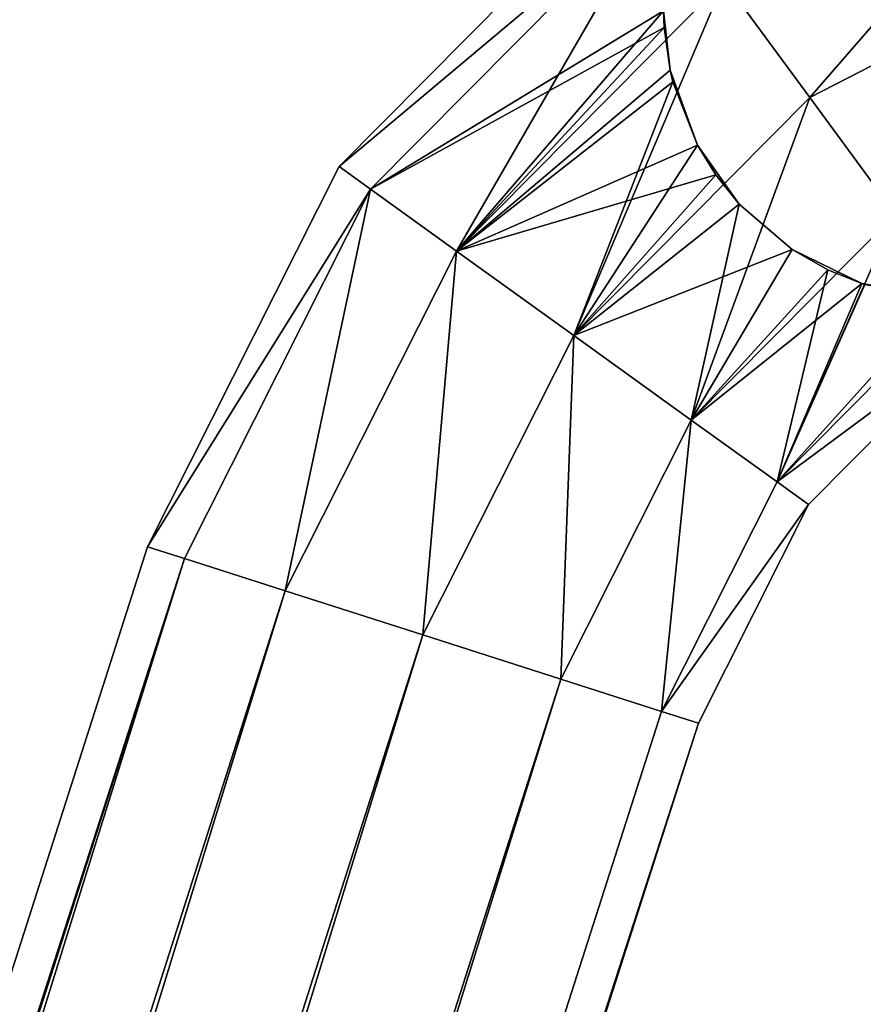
# Model space of a CAD drawing. Header units: millimetres. Extents: x -336 to 335, y 1 to 253.
# Tile 119 of 155: x 155.71 to 163.59, y 205.17 to 214.36. Entities that reach past the tile are written whole.
import ezdxf

# ---------------------------------------------------------------- set-up
doc = ezdxf.new("R2010")
doc.units = ezdxf.units.MM
doc.header["$LTSCALE"] = 25.4
doc.layers.get('0').update_dxf_attribs({"true_color": 0xff5454})

# ---------------------------------------------------------------- blocks, each defined once
blk = doc.blocks.new('COBA-ANTIQUE-III-9043.STL')
at = {"color": 39, "true_color": 0x42361f}
mesh = blk.add_polyface(dxfattribs=at)
corners = [(144.719, 252.7147, 161.661), (274.2148, 1.2573, 161.661), (83.7382, 62.2381, 161.661), (335.1956, 191.7339, 161.661)]
mesh.append_faces([[corners[k] for k in face] for face in [(0, 1, 2), (1, 0, 3)]], dxfattribs={"vtx0": -1, "color": 39})
mesh = blk.add_polyface(dxfattribs=at)
corners = [(274.2148, 1.2573, 167.061), (144.719, 252.7147, 167.061), (83.7382, 62.2381, 167.061), (335.1956, 191.7339, 167.061)]
mesh.append_faces([[corners[k] for k in face] for face in [(0, 1, 2), (1, 0, 3)]], dxfattribs={"vtx0": -1, "color": 39})
at = {"color": 29, "true_color": 0x40301e}
mesh = blk.add_polyface(dxfattribs=at)
corners = [(144.719, 252.7147, 167.061), (335.1956, 191.7339, 161.661), (144.719, 252.7147, 161.661), (335.1956, 191.7339, 167.061)]
mesh.append_faces([[corners[k] for k in face] for face in [(0, 1, 2), (1, 0, 3)]], dxfattribs={"vtx0": -1, "color": 29})
at = {"color": 250, "true_color": 0x262626}
mesh = blk.add_polyface(dxfattribs=at)
corners = [(163.0867, 213.6311, 154.361), (165.4455, 216.3457, 153.9993), (162.2885, 214.7199, 153.9993), (165.8682, 215.0636, 154.361)]
mesh.append_faces([[corners[k] for k in face] for face in [(0, 1, 2), (1, 0, 3)]], dxfattribs={"vtx0": -1, "color": 250})
mesh = blk.add_polyface(dxfattribs=at)
corners = [(165.4455, 216.3457, 2.3227), (163.0867, 213.6311, 1.961), (162.2885, 214.7199, 2.3227), (165.8682, 215.0636, 1.961)]
mesh.append_faces([[corners[k] for k in face] for face in [(0, 1, 2), (1, 0, 3)]], dxfattribs={"vtx0": -1, "color": 250})
mesh = blk.add_polyface(dxfattribs=at)
corners = [(158.6927, 212.9868, 151.661), (161.7041, 215.5169, 150.311), (158.9863, 212.7755, 150.311), (161.4902, 215.8086, 151.661)]
mesh.append_faces([[corners[k] for k in face] for face in [(0, 1, 2), (1, 0, 3)]], dxfattribs={"vtx0": -1, "color": 250})
mesh = blk.add_polyface(dxfattribs=at)
corners = [(161.7041, 215.5169, 153.011), (158.6927, 212.9868, 151.661), (158.9863, 212.7755, 153.011), (161.4902, 215.8086, 151.661)]
mesh.append_faces([[corners[k] for k in face] for face in [(0, 1, 2), (1, 0, 3)]], dxfattribs={"vtx0": -1, "color": 250})
mesh = blk.add_polyface(dxfattribs=at)
corners = [(158.6927, 212.9868, 4.661), (161.7041, 215.5169, 3.311), (158.9863, 212.7755, 3.311), (161.4902, 215.8086, 4.661)]
mesh.append_faces([[corners[k] for k in face] for face in [(0, 1, 2), (1, 0, 3)]], dxfattribs={"vtx0": -1, "color": 250})
mesh = blk.add_polyface(dxfattribs=at)
corners = [(161.7041, 215.5169, 6.011), (158.6927, 212.9868, 4.661), (158.9863, 212.7755, 6.011), (161.4902, 215.8086, 4.661)]
mesh.append_faces([[corners[k] for k in face] for face in [(0, 1, 2), (1, 0, 3)]], dxfattribs={"vtx0": -1, "color": 250})
mesh = blk.add_polyface(dxfattribs=at)
corners = [(161.7211, 214.4388, 149.4), (158.9863, 212.7755, 150.311), (161.7041, 215.5169, 150.311)]
mesh.append_faces([[corners[k] for k in face] for face in [(0, 1, 2)]], dxfattribs={"color": 250})
mesh = blk.add_polyface(dxfattribs=at)
corners = [(159.7883, 212.1981, 153.9993), (161.7041, 215.5169, 153.011), (158.9863, 212.7755, 153.011), (162.2885, 214.7199, 153.9993)]
mesh.append_faces([[corners[k] for k in face] for face in [(0, 1, 2), (1, 0, 3)]], dxfattribs={"vtx0": -1, "color": 250})
mesh = blk.add_polyface(dxfattribs=at)
corners = [(161.7041, 215.5169, 3.311), (159.7883, 212.1981, 2.3227), (158.9863, 212.7755, 3.311), (162.2885, 214.7199, 2.3227)]
mesh.append_faces([[corners[k] for k in face] for face in [(0, 1, 2), (1, 0, 3)]], dxfattribs={"vtx0": -1, "color": 250})
mesh = blk.add_polyface(dxfattribs=at)
corners = [(161.7211, 214.4388, 6.9221), (161.7041, 215.5169, 6.011), (158.9863, 212.7755, 6.011)]
mesh.append_faces([[corners[k] for k in face] for face in [(0, 1, 2)]], dxfattribs={"color": 250})
mesh = blk.add_polyface(dxfattribs=at)
corners = [(163.8849, 212.5424, 153.9993), (165.8682, 215.0636, 154.361), (163.0867, 213.6311, 154.361), (166.2909, 213.7814, 153.9993)]
mesh.append_faces([[corners[k] for k in face] for face in [(0, 1, 2), (1, 0, 3)]], dxfattribs={"vtx0": -1, "color": 250})
mesh = blk.add_polyface(dxfattribs=at)
corners = [(165.8682, 215.0636, 1.961), (163.8849, 212.5424, 2.3227), (163.0867, 213.6311, 1.961), (166.2909, 213.7814, 2.3227)]
mesh.append_faces([[corners[k] for k in face] for face in [(0, 1, 2), (1, 0, 3)]], dxfattribs={"vtx0": -1, "color": 250})
mesh = blk.add_polyface(dxfattribs=at)
corners = [(160.8839, 211.4093, 154.361), (162.2885, 214.7199, 153.9993), (159.7883, 212.1981, 153.9993), (163.0867, 213.6311, 154.361)]
mesh.append_faces([[corners[k] for k in face] for face in [(0, 1, 2), (1, 0, 3)]], dxfattribs={"vtx0": -1, "color": 250})
mesh = blk.add_polyface(dxfattribs=at)
corners = [(162.2885, 214.7199, 2.3227), (160.8839, 211.4093, 1.961), (159.7883, 212.1981, 2.3227), (163.0867, 213.6311, 1.961)]
mesh.append_faces([[corners[k] for k in face] for face in [(0, 1, 2), (1, 0, 3)]], dxfattribs={"vtx0": -1, "color": 250})
mesh = blk.add_polyface(dxfattribs=at)
corners = [(161.7211, 214.4388, 149.4), (159.7883, 212.1981, 149.3227), (158.9863, 212.7755, 150.311)]
mesh.append_faces([[corners[k] for k in face] for face in [(0, 1, 2)]], dxfattribs={"color": 250})
mesh = blk.add_polyface(dxfattribs=at)
corners = [(161.7266, 214.2848, 6.9972), (161.7211, 214.4388, 6.9221), (158.9863, 212.7755, 6.011)]
mesh.append_faces([[corners[k] for k in face] for face in [(0, 1, 2)]], dxfattribs={"color": 250})
mesh = blk.add_polyface(dxfattribs=at)
corners = [(161.7266, 214.2848, 149.3248), (159.7883, 212.1981, 149.3227), (161.7211, 214.4388, 149.4)]
mesh.append_faces([[corners[k] for k in face] for face in [(0, 1, 2)]], dxfattribs={"color": 250})
mesh = blk.add_polyface(dxfattribs=at)
corners = [(161.7211, 214.4388, 6.9221), (161.7266, 214.2848, 6.9972), (161.7819, 213.8871, 149.159)]
mesh.append_faces([[corners[k] for k in face] for face in [(0, 1, 2)]], dxfattribs={"color": 250})
mesh = blk.add_polyface(dxfattribs=at)
corners = [(161.7211, 214.4388, 6.9221), (161.7266, 214.2848, 149.3248), (161.7211, 214.4388, 149.4)]
mesh.append_faces([[corners[k] for k in face] for face in [(0, 1, 2)]], dxfattribs={"color": 250})
mesh = blk.add_polyface(dxfattribs=at)
corners = [(161.7211, 214.4388, 6.9221), (161.7819, 213.8871, 149.159), (161.7266, 214.2848, 149.3248)]
mesh.append_faces([[corners[k] for k in face] for face in [(0, 1, 2)]], dxfattribs={"color": 250})
mesh = blk.add_polyface(dxfattribs=at)
corners = [(161.7266, 214.2848, 6.9972), (158.9863, 212.7755, 6.011), (159.7883, 212.1981, 6.9993)]
mesh.append_faces([[corners[k] for k in face] for face in [(0, 1, 2)]], dxfattribs={"color": 250})
mesh = blk.add_polyface(dxfattribs=at)
corners = [(161.7819, 213.8871, 149.159), (159.7883, 212.1981, 149.3227), (161.7266, 214.2848, 149.3248)]
mesh.append_faces([[corners[k] for k in face] for face in [(0, 1, 2)]], dxfattribs={"color": 250})
mesh = blk.add_polyface(dxfattribs=at)
corners = [(161.7819, 213.8871, 7.163), (161.7266, 214.2848, 6.9972), (159.7883, 212.1981, 6.9993)]
mesh.append_faces([[corners[k] for k in face] for face in [(0, 1, 2)]], dxfattribs={"color": 250})
mesh = blk.add_polyface(dxfattribs=at)
corners = [(161.7266, 214.2848, 6.9972), (161.7819, 213.8871, 7.163), (161.7819, 213.8871, 149.159)]
mesh.append_faces([[corners[k] for k in face] for face in [(0, 1, 2)]], dxfattribs={"color": 250})
mesh = blk.add_polyface(dxfattribs=at)
corners = [(161.8077, 213.7784, 149.1211), (159.7883, 212.1981, 149.3227), (161.7819, 213.8871, 149.159)]
mesh.append_faces([[corners[k] for k in face] for face in [(0, 1, 2)]], dxfattribs={"color": 250})
mesh = blk.add_polyface(dxfattribs=at)
corners = [(161.8077, 213.7784, 7.2009), (161.7819, 213.8871, 7.163), (159.7883, 212.1981, 6.9993)]
mesh.append_faces([[corners[k] for k in face] for face in [(0, 1, 2)]], dxfattribs={"color": 250})
mesh = blk.add_polyface(dxfattribs=at)
corners = [(161.7819, 213.8871, 7.163), (161.8077, 213.7784, 7.2009), (161.7819, 213.8871, 149.159)]
mesh.append_faces([[corners[k] for k in face] for face in [(0, 1, 2)]], dxfattribs={"color": 250})
mesh = blk.add_polyface(dxfattribs=at)
corners = [(161.7819, 213.8871, 149.159), (161.8077, 213.7784, 7.2009), (162.0379, 213.1877, 7.3417)]
mesh.append_faces([[corners[k] for k in face] for face in [(0, 1, 2)]], dxfattribs={"color": 250})
mesh = blk.add_polyface(dxfattribs=at)
corners = [(161.7819, 213.8871, 149.159), (162.0379, 213.1877, 7.3417), (161.8077, 213.7784, 149.1211)]
mesh.append_faces([[corners[k] for k in face] for face in [(0, 1, 2)]], dxfattribs={"color": 250})
mesh = blk.add_polyface(dxfattribs=at)
corners = [(161.8077, 213.7784, 149.1211), (160.8839, 211.4093, 148.961), (159.7883, 212.1981, 149.3227), (162.0379, 213.1877, 148.9803)]
mesh.append_faces([[corners[k] for k in face] for face in [(0, 1, 2), (1, 0, 3)]], dxfattribs={"vtx0": -1, "color": 250})
mesh = blk.add_polyface(dxfattribs=at)
corners = [(162.0379, 213.1877, 7.3417), (161.8077, 213.7784, 7.2009), (159.7883, 212.1981, 6.9993)]
mesh.append_faces([[corners[k] for k in face] for face in [(0, 1, 2)]], dxfattribs={"color": 250})
mesh = blk.add_polyface(dxfattribs=at)
corners = [(161.8077, 213.7784, 149.1211), (162.0379, 213.1877, 7.3417), (162.0379, 213.1877, 148.9803)]
mesh.append_faces([[corners[k] for k in face] for face in [(0, 1, 2)]], dxfattribs={"color": 250})
mesh = blk.add_polyface(dxfattribs=at)
corners = [(161.9795, 210.6205, 153.9993), (163.0867, 213.6311, 154.361), (160.8839, 211.4093, 154.361), (163.8849, 212.5424, 153.9993)]
mesh.append_faces([[corners[k] for k in face] for face in [(0, 1, 2), (1, 0, 3)]], dxfattribs={"vtx0": -1, "color": 250})
mesh = blk.add_polyface(dxfattribs=at)
corners = [(163.0867, 213.6311, 1.961), (161.9795, 210.6205, 2.3227), (160.8839, 211.4093, 1.961), (163.8849, 212.5424, 2.3227)]
mesh.append_faces([[corners[k] for k in face] for face in [(0, 1, 2), (1, 0, 3)]], dxfattribs={"vtx0": -1, "color": 250})
mesh = blk.add_polyface(dxfattribs=at)
corners = [(162.208, 212.91, 7.361), (162.0379, 213.1877, 7.3417), (159.7883, 212.1981, 6.9993)]
mesh.append_faces([[corners[k] for k in face] for face in [(0, 1, 2)]], dxfattribs={"color": 250})
mesh = blk.add_polyface(dxfattribs=at)
corners = [(162.208, 212.91, 148.961), (160.8839, 211.4093, 148.961), (162.0379, 213.1877, 148.9803)]
mesh.append_faces([[corners[k] for k in face] for face in [(0, 1, 2)]], dxfattribs={"color": 250})
mesh = blk.add_polyface(dxfattribs=at)
corners = [(162.0379, 213.1877, 7.3417), (162.208, 212.91, 148.961), (162.0379, 213.1877, 148.9803)]
mesh.append_faces([[corners[k] for k in face] for face in [(0, 1, 2)]], dxfattribs={"color": 250})
mesh = blk.add_polyface(dxfattribs=at)
corners = [(162.0379, 213.1877, 7.3417), (162.4265, 212.637, 148.9833), (162.208, 212.91, 148.961)]
mesh.append_faces([[corners[k] for k in face] for face in [(0, 1, 2)]], dxfattribs={"color": 250})
mesh = blk.add_polyface(dxfattribs=at)
corners = [(162.0379, 213.1877, 7.3417), (162.208, 212.91, 7.361), (162.4265, 212.637, 148.9833)]
mesh.append_faces([[corners[k] for k in face] for face in [(0, 1, 2)]], dxfattribs={"color": 250})
mesh = blk.add_polyface(dxfattribs=at)
corners = [(156.9042, 209.4387, 151.661), (158.9863, 212.7755, 150.311), (157.2487, 209.3284, 150.311), (158.6927, 212.9868, 151.661)]
mesh.append_faces([[corners[k] for k in face] for face in [(0, 1, 2), (1, 0, 3)]], dxfattribs={"vtx0": -1, "color": 250})
mesh = blk.add_polyface(dxfattribs=at)
corners = [(158.9863, 212.7755, 153.011), (156.9042, 209.4387, 151.661), (157.2487, 209.3284, 153.011), (158.6927, 212.9868, 151.661)]
mesh.append_faces([[corners[k] for k in face] for face in [(0, 1, 2), (1, 0, 3)]], dxfattribs={"vtx0": -1, "color": 250})
mesh = blk.add_polyface(dxfattribs=at)
corners = [(156.9042, 209.4387, 4.661), (158.9863, 212.7755, 3.311), (157.2487, 209.3284, 3.311), (158.6927, 212.9868, 4.661)]
mesh.append_faces([[corners[k] for k in face] for face in [(0, 1, 2), (1, 0, 3)]], dxfattribs={"vtx0": -1, "color": 250})
mesh = blk.add_polyface(dxfattribs=at)
corners = [(158.9863, 212.7755, 6.011), (156.9042, 209.4387, 4.661), (157.2487, 209.3284, 6.011), (158.6927, 212.9868, 4.661)]
mesh.append_faces([[corners[k] for k in face] for face in [(0, 1, 2), (1, 0, 3)]], dxfattribs={"vtx0": -1, "color": 250})
mesh = blk.add_polyface(dxfattribs=at)
corners = [(162.208, 212.91, 7.361), (159.7883, 212.1981, 6.9993), (160.8839, 211.4093, 7.361)]
mesh.append_faces([[corners[k] for k in face] for face in [(0, 1, 2)]], dxfattribs={"color": 250})
mesh = blk.add_polyface(dxfattribs=at)
corners = [(162.4265, 212.637, 148.9833), (160.8839, 211.4093, 148.961), (162.208, 212.91, 148.961)]
mesh.append_faces([[corners[k] for k in face] for face in [(0, 1, 2)]], dxfattribs={"color": 250})
mesh = blk.add_polyface(dxfattribs=at)
corners = [(162.4265, 212.637, 7.3387), (162.208, 212.91, 7.361), (160.8839, 211.4093, 7.361)]
mesh.append_faces([[corners[k] for k in face] for face in [(0, 1, 2)]], dxfattribs={"color": 250})
mesh = blk.add_polyface(dxfattribs=at)
corners = [(162.208, 212.91, 7.361), (162.4265, 212.637, 7.3387), (162.4265, 212.637, 148.9833)]
mesh.append_faces([[corners[k] for k in face] for face in [(0, 1, 2)]], dxfattribs={"color": 250})
mesh = blk.add_polyface(dxfattribs=at)
corners = [(158.9863, 212.7755, 150.311), (158.1899, 209.0271, 149.3227), (157.2487, 209.3284, 150.311), (159.7883, 212.1981, 149.3227)]
mesh.append_faces([[corners[k] for k in face] for face in [(0, 1, 2), (1, 0, 3)]], dxfattribs={"vtx0": -1, "color": 250})
mesh = blk.add_polyface(dxfattribs=at)
corners = [(158.1899, 209.0271, 153.9993), (158.9863, 212.7755, 153.011), (157.2487, 209.3284, 153.011), (159.7883, 212.1981, 153.9993)]
mesh.append_faces([[corners[k] for k in face] for face in [(0, 1, 2), (1, 0, 3)]], dxfattribs={"vtx0": -1, "color": 250})
mesh = blk.add_polyface(dxfattribs=at)
corners = [(158.9863, 212.7755, 3.311), (158.1899, 209.0271, 2.3227), (157.2487, 209.3284, 3.311), (159.7883, 212.1981, 2.3227)]
mesh.append_faces([[corners[k] for k in face] for face in [(0, 1, 2), (1, 0, 3)]], dxfattribs={"vtx0": -1, "color": 250})
mesh = blk.add_polyface(dxfattribs=at)
corners = [(158.1899, 209.0271, 6.9993), (158.9863, 212.7755, 6.011), (157.2487, 209.3284, 6.011), (159.7883, 212.1981, 6.9993)]
mesh.append_faces([[corners[k] for k in face] for face in [(0, 1, 2), (1, 0, 3)]], dxfattribs={"vtx0": -1, "color": 250})
mesh = blk.add_polyface(dxfattribs=at)
corners = [(162.4265, 212.637, 148.9833), (161.9795, 210.6205, 149.3227), (160.8839, 211.4093, 148.961)]
mesh.append_faces([[corners[k] for k in face] for face in [(0, 1, 2)]], dxfattribs={"color": 250})
mesh = blk.add_polyface(dxfattribs=at)
corners = [(162.9205, 212.2122, 7.1716), (162.4265, 212.637, 7.3387), (160.8839, 211.4093, 7.361)]
mesh.append_faces([[corners[k] for k in face] for face in [(0, 1, 2)]], dxfattribs={"color": 250})
mesh = blk.add_polyface(dxfattribs=at)
corners = [(162.9205, 212.2122, 149.1504), (161.9795, 210.6205, 149.3227), (162.4265, 212.637, 148.9833)]
mesh.append_faces([[corners[k] for k in face] for face in [(0, 1, 2)]], dxfattribs={"color": 250})
mesh = blk.add_polyface(dxfattribs=at)
corners = [(162.9205, 212.2122, 149.1504), (162.4265, 212.637, 7.3387), (162.9205, 212.2122, 7.1716), (162.4265, 212.637, 148.9833)]
mesh.append_faces([[corners[k] for k in face] for face in [(0, 1, 2), (1, 0, 3)]], dxfattribs={"vtx0": -1, "color": 250})
mesh = blk.add_polyface(dxfattribs=at)
corners = [(162.7816, 210.0431, 153.011), (163.8849, 212.5424, 153.9993), (161.9795, 210.6205, 153.9993), (164.4692, 211.7454, 153.011)]
mesh.append_faces([[corners[k] for k in face] for face in [(0, 1, 2), (1, 0, 3)]], dxfattribs={"vtx0": -1, "color": 250})
mesh = blk.add_polyface(dxfattribs=at)
corners = [(163.8849, 212.5424, 2.3227), (162.7816, 210.0431, 3.311), (161.9795, 210.6205, 2.3227), (164.4692, 211.7454, 3.311)]
mesh.append_faces([[corners[k] for k in face] for face in [(0, 1, 2), (1, 0, 3)]], dxfattribs={"vtx0": -1, "color": 250})
mesh = blk.add_polyface(dxfattribs=at)
corners = [(159.7883, 212.1981, 149.3227), (159.4756, 208.6155, 148.961), (158.1899, 209.0271, 149.3227), (160.8839, 211.4093, 148.961)]
mesh.append_faces([[corners[k] for k in face] for face in [(0, 1, 2), (1, 0, 3)]], dxfattribs={"vtx0": -1, "color": 250})
mesh = blk.add_polyface(dxfattribs=at)
corners = [(159.4756, 208.6155, 154.361), (159.7883, 212.1981, 153.9993), (158.1899, 209.0271, 153.9993), (160.8839, 211.4093, 154.361)]
mesh.append_faces([[corners[k] for k in face] for face in [(0, 1, 2), (1, 0, 3)]], dxfattribs={"vtx0": -1, "color": 250})
mesh = blk.add_polyface(dxfattribs=at)
corners = [(159.7883, 212.1981, 2.3227), (159.4756, 208.6155, 1.961), (158.1899, 209.0271, 2.3227), (160.8839, 211.4093, 1.961)]
mesh.append_faces([[corners[k] for k in face] for face in [(0, 1, 2), (1, 0, 3)]], dxfattribs={"vtx0": -1, "color": 250})
mesh = blk.add_polyface(dxfattribs=at)
corners = [(159.4756, 208.6155, 7.361), (159.7883, 212.1981, 6.9993), (158.1899, 209.0271, 6.9993), (160.8839, 211.4093, 7.361)]
mesh.append_faces([[corners[k] for k in face] for face in [(0, 1, 2), (1, 0, 3)]], dxfattribs={"vtx0": -1, "color": 250})
mesh = blk.add_polyface(dxfattribs=at)
corners = [(162.9205, 212.2122, 7.1716), (160.8839, 211.4093, 7.361), (161.9795, 210.6205, 6.9993)]
mesh.append_faces([[corners[k] for k in face] for face in [(0, 1, 2)]], dxfattribs={"color": 250})
mesh = blk.add_polyface(dxfattribs=at)
corners = [(163.2533, 212.0224, 149.3269), (161.9795, 210.6205, 149.3227), (162.9205, 212.2122, 149.1504)]
mesh.append_faces([[corners[k] for k in face] for face in [(0, 1, 2)]], dxfattribs={"color": 250})
mesh = blk.add_polyface(dxfattribs=at)
corners = [(163.2533, 212.0224, 6.9951), (162.9205, 212.2122, 7.1716), (161.9795, 210.6205, 6.9993)]
mesh.append_faces([[corners[k] for k in face] for face in [(0, 1, 2)]], dxfattribs={"color": 250})
mesh = blk.add_polyface(dxfattribs=at)
corners = [(163.5717, 211.8939, 149.5343), (162.9205, 212.2122, 7.1716), (163.2533, 212.0224, 6.9951)]
mesh.append_faces([[corners[k] for k in face] for face in [(0, 1, 2)]], dxfattribs={"color": 250})
mesh = blk.add_polyface(dxfattribs=at)
corners = [(163.5717, 211.8939, 149.5343), (163.2533, 212.0224, 149.3269), (162.9205, 212.2122, 7.1716)]
mesh.append_faces([[corners[k] for k in face] for face in [(0, 1, 2)]], dxfattribs={"color": 250})
mesh = blk.add_polyface(dxfattribs=at)
corners = [(163.2533, 212.0224, 149.3269), (162.9205, 212.2122, 149.1504), (162.9205, 212.2122, 7.1716)]
mesh.append_faces([[corners[k] for k in face] for face in [(0, 1, 2)]], dxfattribs={"color": 250})
mesh = blk.add_polyface(dxfattribs=at)
corners = [(163.2533, 212.0224, 149.3269), (162.7816, 210.0431, 150.311), (161.9795, 210.6205, 149.3227)]
mesh.append_faces([[corners[k] for k in face] for face in [(0, 1, 2)]], dxfattribs={"color": 250})
mesh = blk.add_polyface(dxfattribs=at)
corners = [(163.5717, 211.8939, 6.7877), (163.2533, 212.0224, 6.9951), (161.9795, 210.6205, 6.9993)]
mesh.append_faces([[corners[k] for k in face] for face in [(0, 1, 2)]], dxfattribs={"color": 250})
mesh = blk.add_polyface(dxfattribs=at)
corners = [(163.5717, 211.8939, 149.5343), (162.7816, 210.0431, 150.311), (163.2533, 212.0224, 149.3269)]
mesh.append_faces([[corners[k] for k in face] for face in [(0, 1, 2)]], dxfattribs={"color": 250})
mesh = blk.add_polyface(dxfattribs=at)
corners = [(163.5717, 211.8939, 149.5343), (163.2533, 212.0224, 6.9951), (163.5717, 211.8939, 6.7877)]
mesh.append_faces([[corners[k] for k in face] for face in [(0, 1, 2)]], dxfattribs={"color": 250})
mesh = blk.add_polyface(dxfattribs=at)
corners = [(163.5717, 211.8939, 6.7877), (161.9795, 210.6205, 6.9993), (162.7816, 210.0431, 6.011)]
mesh.append_faces([[corners[k] for k in face] for face in [(0, 1, 2)]], dxfattribs={"color": 250})
mesh = blk.add_polyface(dxfattribs=at)
corners = [(164.3277, 211.7584, 150.1585), (162.7816, 210.0431, 150.311), (163.5717, 211.8939, 149.5343)]
mesh.append_faces([[corners[k] for k in face] for face in [(0, 1, 2)]], dxfattribs={"color": 250})
mesh = blk.add_polyface(dxfattribs=at)
corners = [(163.5997, 211.8848, 6.7678), (163.5717, 211.8939, 6.7877), (162.7816, 210.0431, 6.011)]
mesh.append_faces([[corners[k] for k in face] for face in [(0, 1, 2)]], dxfattribs={"color": 250})
mesh = blk.add_polyface(dxfattribs=at)
corners = [(164.3277, 211.7584, 6.1635), (163.5997, 211.8848, 6.7678), (162.7816, 210.0431, 6.011)]
mesh.append_faces([[corners[k] for k in face] for face in [(0, 1, 2)]], dxfattribs={"color": 250})
mesh = blk.add_polyface(dxfattribs=at)
corners = [(163.5717, 211.8939, 149.5343), (163.5717, 211.8939, 6.7877), (163.5997, 211.8848, 6.7678)]
mesh.append_faces([[corners[k] for k in face] for face in [(0, 1, 2)]], dxfattribs={"color": 250})
mesh = blk.add_polyface(dxfattribs=at)
corners = [(164.3277, 211.7584, 150.1585), (163.5717, 211.8939, 149.5343), (163.5997, 211.8848, 6.7678)]
mesh.append_faces([[corners[k] for k in face] for face in [(0, 1, 2)]], dxfattribs={"color": 250})
mesh = blk.add_polyface(dxfattribs=at)
corners = [(164.4692, 211.7454, 150.311), (162.7816, 210.0431, 150.311), (164.3277, 211.7584, 150.1585)]
mesh.append_faces([[corners[k] for k in face] for face in [(0, 1, 2)]], dxfattribs={"color": 250})
mesh = blk.add_polyface(dxfattribs=at)
corners = [(164.4692, 211.7454, 6.011), (164.3277, 211.7584, 6.1635), (162.7816, 210.0431, 6.011)]
mesh.append_faces([[corners[k] for k in face] for face in [(0, 1, 2)]], dxfattribs={"color": 250})
mesh = blk.add_polyface(dxfattribs=at)
corners = [(164.6831, 211.4537, 151.661), (162.7816, 210.0431, 153.011), (163.0751, 209.8317, 151.661), (164.4692, 211.7454, 153.011)]
mesh.append_faces([[corners[k] for k in face] for face in [(0, 1, 2), (1, 0, 3)]], dxfattribs={"vtx0": -1, "color": 250})
mesh = blk.add_polyface(dxfattribs=at)
corners = [(162.7816, 210.0431, 150.311), (164.6831, 211.4537, 151.661), (163.0751, 209.8317, 151.661), (164.4692, 211.7454, 150.311)]
mesh.append_faces([[corners[k] for k in face] for face in [(0, 1, 2), (1, 0, 3)]], dxfattribs={"vtx0": -1, "color": 250})
mesh = blk.add_polyface(dxfattribs=at)
corners = [(164.6831, 211.4537, 4.661), (162.7816, 210.0431, 6.011), (163.0751, 209.8317, 4.661), (164.4692, 211.7454, 6.011)]
mesh.append_faces([[corners[k] for k in face] for face in [(0, 1, 2), (1, 0, 3)]], dxfattribs={"vtx0": -1, "color": 250})
mesh = blk.add_polyface(dxfattribs=at)
corners = [(162.7816, 210.0431, 3.311), (164.6831, 211.4537, 4.661), (163.0751, 209.8317, 4.661), (164.4692, 211.7454, 3.311)]
mesh.append_faces([[corners[k] for k in face] for face in [(0, 1, 2), (1, 0, 3)]], dxfattribs={"vtx0": -1, "color": 250})
mesh = blk.add_polyface(dxfattribs=at)
corners = [(160.8839, 211.4093, 148.961), (160.7613, 208.2039, 149.3227), (159.4756, 208.6155, 148.961), (161.9795, 210.6205, 149.3227)]
mesh.append_faces([[corners[k] for k in face] for face in [(0, 1, 2), (1, 0, 3)]], dxfattribs={"vtx0": -1, "color": 250})
mesh = blk.add_polyface(dxfattribs=at)
corners = [(160.7613, 208.2039, 153.9993), (160.8839, 211.4093, 154.361), (159.4756, 208.6155, 154.361), (161.9795, 210.6205, 153.9993)]
mesh.append_faces([[corners[k] for k in face] for face in [(0, 1, 2), (1, 0, 3)]], dxfattribs={"vtx0": -1, "color": 250})
mesh = blk.add_polyface(dxfattribs=at)
corners = [(160.8839, 211.4093, 1.961), (160.7613, 208.2039, 2.3227), (159.4756, 208.6155, 1.961), (161.9795, 210.6205, 2.3227)]
mesh.append_faces([[corners[k] for k in face] for face in [(0, 1, 2), (1, 0, 3)]], dxfattribs={"vtx0": -1, "color": 250})
mesh = blk.add_polyface(dxfattribs=at)
corners = [(160.7613, 208.2039, 6.9993), (160.8839, 211.4093, 7.361), (159.4756, 208.6155, 7.361), (161.9795, 210.6205, 6.9993)]
mesh.append_faces([[corners[k] for k in face] for face in [(0, 1, 2), (1, 0, 3)]], dxfattribs={"vtx0": -1, "color": 250})
mesh = blk.add_polyface(dxfattribs=at)
corners = [(161.9795, 210.6205, 149.3227), (161.7025, 207.9025, 150.311), (160.7613, 208.2039, 149.3227), (162.7816, 210.0431, 150.311)]
mesh.append_faces([[corners[k] for k in face] for face in [(0, 1, 2), (1, 0, 3)]], dxfattribs={"vtx0": -1, "color": 250})
mesh = blk.add_polyface(dxfattribs=at)
corners = [(161.7025, 207.9025, 153.011), (161.9795, 210.6205, 153.9993), (160.7613, 208.2039, 153.9993), (162.7816, 210.0431, 153.011)]
mesh.append_faces([[corners[k] for k in face] for face in [(0, 1, 2), (1, 0, 3)]], dxfattribs={"vtx0": -1, "color": 250})
mesh = blk.add_polyface(dxfattribs=at)
corners = [(161.9795, 210.6205, 2.3227), (161.7025, 207.9025, 3.311), (160.7613, 208.2039, 2.3227), (162.7816, 210.0431, 3.311)]
mesh.append_faces([[corners[k] for k in face] for face in [(0, 1, 2), (1, 0, 3)]], dxfattribs={"vtx0": -1, "color": 250})
mesh = blk.add_polyface(dxfattribs=at)
corners = [(161.7025, 207.9025, 6.011), (161.9795, 210.6205, 6.9993), (160.7613, 208.2039, 6.9993), (162.7816, 210.0431, 6.011)]
mesh.append_faces([[corners[k] for k in face] for face in [(0, 1, 2), (1, 0, 3)]], dxfattribs={"vtx0": -1, "color": 250})
mesh = blk.add_polyface(dxfattribs=at)
corners = [(161.7025, 207.9025, 150.311), (163.0751, 209.8317, 151.661), (162.047, 207.7922, 151.661), (162.7816, 210.0431, 150.311)]
mesh.append_faces([[corners[k] for k in face] for face in [(0, 1, 2), (1, 0, 3)]], dxfattribs={"vtx0": -1, "color": 250})
mesh = blk.add_polyface(dxfattribs=at)
corners = [(163.0751, 209.8317, 151.661), (161.7025, 207.9025, 153.011), (162.047, 207.7922, 151.661), (162.7816, 210.0431, 153.011)]
mesh.append_faces([[corners[k] for k in face] for face in [(0, 1, 2), (1, 0, 3)]], dxfattribs={"vtx0": -1, "color": 250})
mesh = blk.add_polyface(dxfattribs=at)
corners = [(161.7025, 207.9025, 3.311), (163.0751, 209.8317, 4.661), (162.047, 207.7922, 4.661), (162.7816, 210.0431, 3.311)]
mesh.append_faces([[corners[k] for k in face] for face in [(0, 1, 2), (1, 0, 3)]], dxfattribs={"vtx0": -1, "color": 250})
mesh = blk.add_polyface(dxfattribs=at)
corners = [(163.0751, 209.8317, 4.661), (161.7025, 207.9025, 6.011), (162.047, 207.7922, 4.661), (162.7816, 210.0431, 6.011)]
mesh.append_faces([[corners[k] for k in face] for face in [(0, 1, 2), (1, 0, 3)]], dxfattribs={"vtx0": -1, "color": 250})
mesh = blk.add_polyface(dxfattribs=at)
corners = [(118.7912, 90.3908, 151.661), (157.2487, 209.3284, 150.311), (119.1357, 90.2805, 150.311), (156.9042, 209.4387, 151.661)]
mesh.append_faces([[corners[k] for k in face] for face in [(0, 1, 2), (1, 0, 3)]], dxfattribs={"vtx0": -1, "color": 250})
mesh = blk.add_polyface(dxfattribs=at)
corners = [(157.2487, 209.3284, 153.011), (118.7912, 90.3908, 151.661), (119.1357, 90.2805, 153.011), (156.9042, 209.4387, 151.661)]
mesh.append_faces([[corners[k] for k in face] for face in [(0, 1, 2), (1, 0, 3)]], dxfattribs={"vtx0": -1, "color": 250})
mesh = blk.add_polyface(dxfattribs=at)
corners = [(118.7912, 90.3908, 4.661), (157.2487, 209.3284, 3.311), (119.1357, 90.2805, 3.311), (156.9042, 209.4387, 4.661)]
mesh.append_faces([[corners[k] for k in face] for face in [(0, 1, 2), (1, 0, 3)]], dxfattribs={"vtx0": -1, "color": 250})
mesh = blk.add_polyface(dxfattribs=at)
corners = [(157.2487, 209.3284, 6.011), (118.7912, 90.3908, 4.661), (119.1357, 90.2805, 6.011), (156.9042, 209.4387, 4.661)]
mesh.append_faces([[corners[k] for k in face] for face in [(0, 1, 2), (1, 0, 3)]], dxfattribs={"vtx0": -1, "color": 250})
mesh = blk.add_polyface(dxfattribs=at)
corners = [(157.2487, 209.3284, 150.311), (120.0769, 89.9792, 149.3227), (119.1357, 90.2805, 150.311), (158.1899, 209.0271, 149.3227)]
mesh.append_faces([[corners[k] for k in face] for face in [(0, 1, 2), (1, 0, 3)]], dxfattribs={"vtx0": -1, "color": 250})
mesh = blk.add_polyface(dxfattribs=at)
corners = [(120.0769, 89.9792, 153.9993), (157.2487, 209.3284, 153.011), (119.1357, 90.2805, 153.011), (158.1899, 209.0271, 153.9993)]
mesh.append_faces([[corners[k] for k in face] for face in [(0, 1, 2), (1, 0, 3)]], dxfattribs={"vtx0": -1, "color": 250})
mesh = blk.add_polyface(dxfattribs=at)
corners = [(157.2487, 209.3284, 3.311), (120.0769, 89.9792, 2.3227), (119.1357, 90.2805, 3.311), (158.1899, 209.0271, 2.3227)]
mesh.append_faces([[corners[k] for k in face] for face in [(0, 1, 2), (1, 0, 3)]], dxfattribs={"vtx0": -1, "color": 250})
mesh = blk.add_polyface(dxfattribs=at)
corners = [(120.0769, 89.9792, 6.9993), (157.2487, 209.3284, 6.011), (119.1357, 90.2805, 6.011), (158.1899, 209.0271, 6.9993)]
mesh.append_faces([[corners[k] for k in face] for face in [(0, 1, 2), (1, 0, 3)]], dxfattribs={"vtx0": -1, "color": 250})
mesh = blk.add_polyface(dxfattribs=at)
corners = [(158.1899, 209.0271, 149.3227), (121.3626, 89.5676, 148.961), (120.0769, 89.9792, 149.3227), (159.4756, 208.6155, 148.961)]
mesh.append_faces([[corners[k] for k in face] for face in [(0, 1, 2), (1, 0, 3)]], dxfattribs={"vtx0": -1, "color": 250})
mesh = blk.add_polyface(dxfattribs=at)
corners = [(121.3626, 89.5676, 154.361), (158.1899, 209.0271, 153.9993), (120.0769, 89.9792, 153.9993), (159.4756, 208.6155, 154.361)]
mesh.append_faces([[corners[k] for k in face] for face in [(0, 1, 2), (1, 0, 3)]], dxfattribs={"vtx0": -1, "color": 250})
mesh = blk.add_polyface(dxfattribs=at)
corners = [(158.1899, 209.0271, 2.3227), (121.3626, 89.5676, 1.961), (120.0769, 89.9792, 2.3227), (159.4756, 208.6155, 1.961)]
mesh.append_faces([[corners[k] for k in face] for face in [(0, 1, 2), (1, 0, 3)]], dxfattribs={"vtx0": -1, "color": 250})
mesh = blk.add_polyface(dxfattribs=at)
corners = [(121.3626, 89.5676, 7.361), (158.1899, 209.0271, 6.9993), (120.0769, 89.9792, 6.9993), (159.4756, 208.6155, 7.361)]
mesh.append_faces([[corners[k] for k in face] for face in [(0, 1, 2), (1, 0, 3)]], dxfattribs={"vtx0": -1, "color": 250})
mesh = blk.add_polyface(dxfattribs=at)
corners = [(159.4756, 208.6155, 148.961), (122.6483, 89.156, 149.3227), (121.3626, 89.5676, 148.961), (160.7613, 208.2039, 149.3227)]
mesh.append_faces([[corners[k] for k in face] for face in [(0, 1, 2), (1, 0, 3)]], dxfattribs={"vtx0": -1, "color": 250})
mesh = blk.add_polyface(dxfattribs=at)
corners = [(122.6483, 89.156, 153.9993), (159.4756, 208.6155, 154.361), (121.3626, 89.5676, 154.361), (160.7613, 208.2039, 153.9993)]
mesh.append_faces([[corners[k] for k in face] for face in [(0, 1, 2), (1, 0, 3)]], dxfattribs={"vtx0": -1, "color": 250})
mesh = blk.add_polyface(dxfattribs=at)
corners = [(159.4756, 208.6155, 1.961), (122.6483, 89.156, 2.3227), (121.3626, 89.5676, 1.961), (160.7613, 208.2039, 2.3227)]
mesh.append_faces([[corners[k] for k in face] for face in [(0, 1, 2), (1, 0, 3)]], dxfattribs={"vtx0": -1, "color": 250})
mesh = blk.add_polyface(dxfattribs=at)
corners = [(122.6483, 89.156, 6.9993), (159.4756, 208.6155, 7.361), (121.3626, 89.5676, 7.361), (160.7613, 208.2039, 6.9993)]
mesh.append_faces([[corners[k] for k in face] for face in [(0, 1, 2), (1, 0, 3)]], dxfattribs={"vtx0": -1, "color": 250})
mesh = blk.add_polyface(dxfattribs=at)
corners = [(160.7613, 208.2039, 149.3227), (123.5895, 88.8547, 150.311), (122.6483, 89.156, 149.3227), (161.7025, 207.9025, 150.311)]
mesh.append_faces([[corners[k] for k in face] for face in [(0, 1, 2), (1, 0, 3)]], dxfattribs={"vtx0": -1, "color": 250})
mesh = blk.add_polyface(dxfattribs=at)
corners = [(123.5895, 88.8547, 153.011), (160.7613, 208.2039, 153.9993), (122.6483, 89.156, 153.9993), (161.7025, 207.9025, 153.011)]
mesh.append_faces([[corners[k] for k in face] for face in [(0, 1, 2), (1, 0, 3)]], dxfattribs={"vtx0": -1, "color": 250})
mesh = blk.add_polyface(dxfattribs=at)
corners = [(160.7613, 208.2039, 2.3227), (123.5895, 88.8547, 3.311), (122.6483, 89.156, 2.3227), (161.7025, 207.9025, 3.311)]
mesh.append_faces([[corners[k] for k in face] for face in [(0, 1, 2), (1, 0, 3)]], dxfattribs={"vtx0": -1, "color": 250})
mesh = blk.add_polyface(dxfattribs=at)
corners = [(123.5895, 88.8547, 6.011), (160.7613, 208.2039, 6.9993), (122.6483, 89.156, 6.9993), (161.7025, 207.9025, 6.011)]
mesh.append_faces([[corners[k] for k in face] for face in [(0, 1, 2), (1, 0, 3)]], dxfattribs={"vtx0": -1, "color": 250})
mesh = blk.add_polyface(dxfattribs=at)
corners = [(123.5895, 88.8547, 150.311), (162.047, 207.7922, 151.661), (123.934, 88.7444, 151.661), (161.7025, 207.9025, 150.311)]
mesh.append_faces([[corners[k] for k in face] for face in [(0, 1, 2), (1, 0, 3)]], dxfattribs={"vtx0": -1, "color": 250})
mesh = blk.add_polyface(dxfattribs=at)
corners = [(162.047, 207.7922, 151.661), (123.5895, 88.8547, 153.011), (123.934, 88.7444, 151.661), (161.7025, 207.9025, 153.011)]
mesh.append_faces([[corners[k] for k in face] for face in [(0, 1, 2), (1, 0, 3)]], dxfattribs={"vtx0": -1, "color": 250})
mesh = blk.add_polyface(dxfattribs=at)
corners = [(123.5895, 88.8547, 3.311), (162.047, 207.7922, 4.661), (123.934, 88.7444, 4.661), (161.7025, 207.9025, 3.311)]
mesh.append_faces([[corners[k] for k in face] for face in [(0, 1, 2), (1, 0, 3)]], dxfattribs={"vtx0": -1, "color": 250})
mesh = blk.add_polyface(dxfattribs=at)
corners = [(162.047, 207.7922, 4.661), (123.5895, 88.8547, 6.011), (123.934, 88.7444, 4.661), (161.7025, 207.9025, 6.011)]
mesh.append_faces([[corners[k] for k in face] for face in [(0, 1, 2), (1, 0, 3)]], dxfattribs={"vtx0": -1, "color": 250})

msp = doc.modelspace()

# ---------------------------------------------------------------- block references
at = {"color": 0}
msp.add_blockref('COBA-ANTIQUE-III-9043.STL', (0, 0), dxfattribs=at)

doc.saveas('drawing.dxf')
